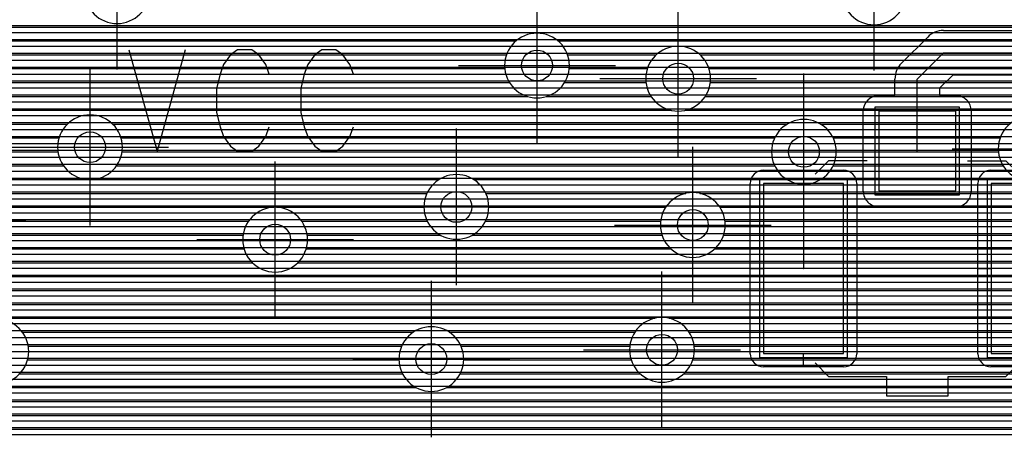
# Model space of a CAD drawing. Extents: x 25 to 291, y 23 to 136.
# Tile 70 of 147: x 54.51 to 67.28, y 77.68 to 83.11. Entities that reach past the tile are written whole.
import ezdxf

# ---------------------------------------------------------------- set-up
doc = ezdxf.new("R2010")
doc.units = 0
doc.layers.get('0').update_dxf_attribs({"linetype": 'CONTINUOUS'})
for name, color, linetype in [('copper_layer_2', 1, 'CONTINUOUS'), ('copper_layer_3', 3, 'CONTINUOUS'), ('copper_layer_bottom', 4, 'CONTINUOUS'), ('copper_layer_top', 5, 'CONTINUOUS'), ('drill_drawing', 6, 'CONTINUOUS'), ('paste_mask_top', 2, 'CONTINUOUS'), ('silkscreen_top', 1, 'CONTINUOUS'), ('solder_mask_top', 1, 'CONTINUOUS')]:
    doc.layers.add(name, color=color, linetype=linetype)

# ---------------------------------------------------------------- blocks, each defined once
blk = doc.blocks.new('D20')
blk.add_circle((0, 0), 0.2)
blk = doc.blocks.new('D630')
blk.add_lwpolyline([(0.49784, 0.51816), (-0.49784, 0.51816), (-0.49784, -0.51816), (0.49784, -0.51816)], close=True)
blk = doc.blocks.new('D631')
blk.add_lwpolyline([(0.51816, 1.1049), (-0.51816, 1.1049), (-0.51816, -1.1049), (0.51816, -1.1049)], close=True)
blk = doc.blocks.new('D652')
blk.add_lwpolyline([(0.54864, 0.56896), (-0.54864, 0.56896), (-0.54864, -0.56896), (0.54864, -0.56896)], close=True)
blk = doc.blocks.new('D653')
blk.add_lwpolyline([(0.56896, 1.15316), (-0.56896, 1.15316), (-0.56896, -1.15316), (0.56896, -1.15316)], close=True)

msp = doc.modelspace()

# ---------------------------------------------------------------- linework, layer by layer
at = {"layer": 'copper_layer_2', "color": 1}
for points in [[(25.750064, 83.029718), (80.660655, 83.029718)], [(46.750572, 82.939802), (86.050292, 82.939802)], [(46.92507, 82.849886), (86.050292, 82.849886)], [(47.000762, 82.759716), (86.050292, 82.759716)], [(47.041656, 82.669799), (86.050292, 82.669799)], [(47.055626, 82.489713), (86.050292, 82.489713)], [(47.058928, 82.579883), (86.050292, 82.579883)], [(47.030734, 82.399797), (86.050292, 82.399797)], [(46.8857, 82.21971), (73.985522, 82.21971)], [(46.979934, 82.309881), (74.170434, 82.309881)], [(25.750064, 82.129794), (73.860554, 82.129794)], [(25.750064, 82.039878), (73.765812, 82.039878)], [(45.666497, 81.949708), (73.691135, 81.949708)], [(45.754128, 81.859792), (73.631445, 81.859792)], [(45.791974, 81.769876), (73.583947, 81.769876)], [(45.800102, 81.679705), (73.546863, 81.679705)], [(45.800102, 81.589789), (73.518923, 81.589789)], [(45.800102, 81.499873), (73.499873, 81.499873)], [(45.800102, 81.409703), (73.488443, 81.409703)], [(45.800102, 81.319787), (73.485141, 81.319787)], [(45.800102, 81.22987), (73.489459, 81.22987)], [(45.800102, 81.139954), (73.501651, 81.139954)], [(45.800102, 81.049784), (73.521971, 81.049784)], [(45.800102, 80.959868), (73.550673, 80.959868)], [(45.800102, 80.869952), (73.589027, 80.869952)], [(45.800102, 80.779782), (73.637795, 80.779782)], [(45.800102, 80.689865), (73.699263, 80.689865)], [(45.800102, 80.599949), (73.775972, 80.599949)], [(45.800102, 80.509779), (73.873508, 80.509779)], [(45.800102, 80.419863), (74.003302, 80.419863)], [(45.800102, 80.329947), (74.20066, 80.329947)], [(45.800102, 80.239776), (86.050292, 80.239776)], [(45.800102, 80.14986), (86.050292, 80.14986)], [(45.800102, 80.059944), (86.050292, 80.059944)], [(45.800102, 79.969774), (86.050292, 79.969774)], [(45.800102, 79.879858), (86.050292, 79.879858)], [(45.800102, 79.789942), (86.050292, 79.789942)], [(45.800102, 79.699771), (86.050292, 79.699771)], [(45.800102, 79.609855), (86.050292, 79.609855)], [(45.800102, 79.519939), (86.050292, 79.519939)], [(45.800102, 79.429769), (86.050292, 79.429769)], [(45.800102, 79.339853), (86.050292, 79.339853)], [(45.800102, 79.249936), (86.050292, 79.249936)], [(45.800102, 79.159766), (86.050292, 79.159766)], [(45.800102, 79.06985), (86.050292, 79.06985)], [(45.800102, 78.979934), (86.050292, 78.979934)], [(45.800102, 78.889764), (86.050292, 78.889764)], [(45.800102, 78.799848), (86.050292, 78.799848)], [(45.800102, 78.709931), (76.580645, 78.709931)], [(45.800102, 78.619761), (76.236982, 78.619761)], [(45.800102, 78.529845), (76.071628, 78.529845)], [(45.800102, 78.439929), (75.952756, 78.439929)], [(45.800102, 78.349759), (75.8603, 78.349759)], [(45.800102, 78.259843), (75.786132, 78.259843)], [(45.800102, 78.169926), (75.725933, 78.169926)], [(45.800102, 78.079756), (75.677419, 78.079756)], [(45.800102, 77.98984), (75.638557, 77.98984)], [(45.800102, 77.899924), (75.608585, 77.899924)], [(45.800102, 77.809754), (75.586741, 77.809754)], [(45.800102, 77.719837), (75.572517, 77.719837)]]:
    msp.add_lwpolyline(points, dxfattribs=at)
at = {"layer": 'copper_layer_3', "color": 3}
for points in [[(56.195072, 83.475235), (56.195072, 83.475235), (56.195072, 83.475235, 1), (55.355347, 83.475235), (55.355347, 83.475235), (55.355347, 83.475235, 1), (56.195072, 83.475235), (56.195072, 83.475235)], [(56.195072, 83.475235), (56.195072, 83.475235), (56.195072, 83.475235, 1), (55.355347, 83.475235), (55.355347, 83.475235), (55.355347, 83.475235, 1), (56.195072, 83.475235), (56.195072, 83.475235)], [(66.01016, 83.460249), (66.01016, 83.460249), (66.01016, 83.460249, 1), (65.169926, 83.460249), (65.169926, 83.460249), (65.169926, 83.460249, 1), (66.01016, 83.460249), (66.01016, 83.460249)], [(66.01016, 83.460249), (66.01016, 83.460249), (66.01016, 83.460249, 1), (65.169926, 83.460249), (65.169926, 83.460249), (65.169926, 83.460249, 1), (66.01016, 83.460249), (66.01016, 83.460249)], [(61.640081, 82.510287), (61.640081, 82.510287), (61.640081, 82.510287, 1), (60.800356, 82.510287), (60.800356, 82.510287), (60.800356, 82.510287, 1), (61.640081, 82.510287), (61.640081, 82.510287)], [(61.640081, 82.510287), (61.640081, 82.510287), (61.640081, 82.510287, 1), (60.800356, 82.510287), (60.800356, 82.510287), (60.800356, 82.510287, 1), (61.640081, 82.510287), (61.640081, 82.510287)], [(63.470155, 82.340107), (63.470155, 82.340107), (63.470155, 82.340107, 1), (62.629921, 82.340107), (62.629921, 82.340107), (62.629921, 82.340107, 1), (63.470155, 82.340107), (63.470155, 82.340107)], [(63.470155, 82.340107), (63.470155, 82.340107), (63.470155, 82.340107, 1), (62.629921, 82.340107), (62.629921, 82.340107), (62.629921, 82.340107, 1), (63.470155, 82.340107), (63.470155, 82.340107)], [(55.84506, 81.450089), (55.84506, 81.450089), (55.84506, 81.450089, 1), (55.005334, 81.450089), (55.005334, 81.450089), (55.005334, 81.450089, 1), (55.84506, 81.450089), (55.84506, 81.450089)], [(55.84506, 81.450089), (55.84506, 81.450089), (55.84506, 81.450089, 1), (55.005334, 81.450089), (55.005334, 81.450089), (55.005334, 81.450089, 1), (55.84506, 81.450089), (55.84506, 81.450089)], [(68.040132, 81.430277), (68.040132, 81.430277), (68.040132, 81.430277, 1), (67.199898, 81.430277), (67.199898, 81.430277), (67.199898, 81.430277, 1), (68.040132, 81.430277), (68.040132, 81.430277)], [(68.040132, 81.430277), (68.040132, 81.430277), (68.040132, 81.430277, 1), (67.199898, 81.430277), (67.199898, 81.430277), (67.199898, 81.430277, 1), (68.040132, 81.430277), (68.040132, 81.430277)], [(65.100076, 81.390145), (65.100076, 81.390145), (65.100076, 81.390145, 1), (64.260351, 81.390145), (64.260351, 81.390145), (64.260351, 81.390145, 1), (65.100076, 81.390145), (65.100076, 81.390145)], [(65.100076, 81.390145), (65.100076, 81.390145), (65.100076, 81.390145, 1), (64.260351, 81.390145), (64.260351, 81.390145), (64.260351, 81.390145, 1), (65.100076, 81.390145), (65.100076, 81.390145)], [(60.595123, 80.675133), (60.595123, 80.675133), (60.595123, 80.675133, 1), (59.75489, 80.675133), (59.75489, 80.675133), (59.75489, 80.675133, 1), (60.595123, 80.675133), (60.595123, 80.675133)], [(60.595123, 80.675133), (60.595123, 80.675133), (60.595123, 80.675133, 1), (59.75489, 80.675133), (59.75489, 80.675133), (59.75489, 80.675133, 1), (60.595123, 80.675133), (60.595123, 80.675133)], [(63.660147, 80.440183), (63.660147, 80.440183), (63.660147, 80.440183, 1), (62.819914, 80.440183), (62.819914, 80.440183), (62.819914, 80.440183, 1), (63.660147, 80.440183), (63.660147, 80.440183)], [(63.660147, 80.440183), (63.660147, 80.440183), (63.660147, 80.440183, 1), (62.819914, 80.440183), (62.819914, 80.440183), (62.819914, 80.440183, 1), (63.660147, 80.440183), (63.660147, 80.440183)], [(58.24511, 80.250191), (58.24511, 80.250191), (58.24511, 80.250191, 1), (57.404877, 80.250191), (57.404877, 80.250191), (57.404877, 80.250191, 1), (58.24511, 80.250191), (58.24511, 80.250191)], [(58.24511, 80.250191), (58.24511, 80.250191), (58.24511, 80.250191, 1), (57.404877, 80.250191), (57.404877, 80.250191), (57.404877, 80.250191, 1), (58.24511, 80.250191), (58.24511, 80.250191)], [(54.630175, 78.800102), (54.630175, 78.800102), (54.630175, 78.800102, 1), (53.789942, 78.800102), (53.789942, 78.800102), (53.789942, 78.800102, 1), (54.630175, 78.800102), (54.630175, 78.800102)], [(54.630175, 78.800102), (54.630175, 78.800102), (54.630175, 78.800102, 1), (53.789942, 78.800102), (53.789942, 78.800102), (53.789942, 78.800102, 1), (54.630175, 78.800102), (54.630175, 78.800102)], [(63.260097, 78.820168), (63.260097, 78.820168), (63.260097, 78.820168, 1), (62.420371, 78.820168), (62.420371, 78.820168), (62.420371, 78.820168, 1), (63.260097, 78.820168), (63.260097, 78.820168)], [(63.260097, 78.820168), (63.260097, 78.820168), (63.260097, 78.820168, 1), (62.420371, 78.820168), (62.420371, 78.820168), (62.420371, 78.820168, 1), (63.260097, 78.820168), (63.260097, 78.820168)], [(60.270003, 78.700279), (60.270003, 78.700279), (60.270003, 78.700279, 1), (59.430277, 78.700279), (59.430277, 78.700279), (59.430277, 78.700279, 1), (60.270003, 78.700279), (60.270003, 78.700279)], [(60.270003, 78.700279), (60.270003, 78.700279), (60.270003, 78.700279, 1), (59.430277, 78.700279), (59.430277, 78.700279), (59.430277, 78.700279, 1), (60.270003, 78.700279), (60.270003, 78.700279)]]:
    msp.add_lwpolyline(points, format="xyb", dxfattribs=at)
for points in [[(49.648209, 83.009906), (72.08255, 83.009906)], [(49.01016, 82.82982), (60.947676, 82.82982)], [(61.492507, 82.82982), (71.82347, 82.82982)], [(49.01016, 82.649733), (60.823978, 82.649733)], [(61.616205, 82.649733), (62.76632, 82.649733)], [(63.333757, 82.649733), (71.758192, 82.649733)], [(49.791974, 82.469901), (60.802134, 82.469901)], [(61.638303, 82.469901), (62.650749, 82.469901)], [(63.449581, 82.469901), (71.775972, 82.469901)], [(51.779782, 82.289815), (60.862586, 82.289815)], [(61.577597, 82.289815), (62.633223, 82.289815)], [(63.467107, 82.289815), (71.89205, 82.289815)], [(51.96952, 82.109728), (61.092964, 82.109728)], [(61.347219, 82.109728), (62.699009, 82.109728)], [(63.401321, 82.109728), (73.764288, 82.109728)], [(52.019558, 81.929896), (62.96063, 81.929896)], [(63.1397, 81.929896), (73.616205, 81.929896)], [(51.988316, 81.749809), (55.13081, 81.749809)], [(55.719329, 81.749809), (64.463297, 81.749809)], [(64.89713, 81.749809), (67.347727, 81.749809)], [(51.84633, 81.569723), (55.022606, 81.569723)], [(55.827788, 81.569723), (64.300483, 81.569723)], [(65.05969, 81.569723), (67.224028, 81.569723)], [(49.01016, 81.389891), (55.009398, 81.389891)], [(55.840742, 81.389891), (64.260097, 81.389891)], [(65.100076, 81.389891), (67.202184, 81.389891)], [(49.01016, 81.209804), (55.080772, 81.209804)], [(55.769622, 81.209804), (64.300737, 81.209804)], [(65.059436, 81.209804), (67.262637, 81.209804)], [(49.01016, 81.029718), (59.950216, 81.029718)], [(60.400051, 81.029718), (64.464313, 81.029718)], [(64.89586, 81.029718), (67.493015, 81.029718)], [(53.807722, 80.849886), (59.793244, 80.849886)], [(60.557023, 80.849886), (63.147574, 80.849886)], [(63.332741, 80.849886), (73.543053, 80.849886)], [(53.95936, 80.669799), (57.80823, 80.669799)], [(57.842012, 80.669799), (59.755144, 80.669799)], [(60.595123, 80.669799), (62.888494, 80.669799)], [(63.591821, 80.669799), (73.651765, 80.669799)], [(53.99492, 80.489713), (57.480315, 80.489713)], [(58.169926, 80.489713), (59.798324, 80.489713)], [(60.551943, 80.489713), (62.822962, 80.489713)], [(63.657099, 80.489713), (73.819406, 80.489713)], [(53.949454, 80.309881), (57.409449, 80.309881)], [(58.240792, 80.309881), (59.967996, 80.309881)], [(60.382271, 80.309881), (62.840742, 80.309881)], [(63.639319, 80.309881), (74.112014, 80.309881)], [(53.773178, 80.129794), (57.422657, 80.129794)], [(58.227584, 80.129794), (62.957074, 80.129794)], [(63.523241, 80.129794), (80.211074, 80.129794)], [(49.877826, 79.949708), (57.531623, 79.949708)], [(58.118618, 79.949708), (80.288037, 79.949708)], [(49.78283, 79.769876), (85.875286, 79.769876)], [(49.01016, 79.589789), (85.875286, 79.589789)], [(49.01016, 79.409703), (85.875286, 79.409703)], [(49.01016, 79.22987), (62.747523, 79.22987)], [(62.93269, 79.22987), (70.226822, 79.22987)], [(54.547879, 79.049784), (59.617475, 79.049784)], [(60.082804, 79.049784), (62.488443, 79.049784)], [(63.19177, 79.049784), (70.13208, 79.049784)], [(54.624333, 78.869698), (59.465837, 78.869698)], [(60.234442, 78.869698), (62.423165, 78.869698)], [(63.257303, 78.869698), (70.127762, 78.869698)], [(54.615443, 78.689865), (59.430277, 78.689865)], [(60.270003, 78.689865), (62.440945, 78.689865)], [(63.239522, 78.689865), (70.210566, 78.689865)], [(54.513589, 78.509779), (59.475743, 78.509779)], [(60.224536, 78.509779), (62.557023, 78.509779)], [(63.12319, 78.509779), (75.958852, 78.509779)], [(50.028194, 78.329947), (59.652019, 78.329947)], [(60.04826, 78.329947), (75.777242, 78.329947)], [(49.886208, 78.14986), (68.665989, 78.14986)], [(52.249428, 77.969774), (68.564643, 77.969774)], [(52.354077, 77.789942), (68.556007, 77.789942)]]:
    msp.add_lwpolyline(points, dxfattribs=at)
at = {"layer": 'copper_layer_bottom', "color": 4}
for points in [[(42.569977, 83.029718), (72.384049, 83.029718)], [(46.885192, 82.939802), (72.515367, 82.939802)], [(46.995936, 82.849886), (79.838964, 82.849886)], [(47.058166, 82.759716), (79.929134, 82.759716)], [(47.09398, 82.669799), (80.01905, 82.669799)], [(47.105918, 82.489713), (80.199136, 82.489713)], [(47.10922, 82.579883), (80.108966, 82.579883)], [(47.084328, 82.399797), (80.289053, 82.399797)], [(46.96571, 82.21971), (73.490221, 82.21971)], [(47.04064, 82.309881), (73.537211, 82.309881)], [(46.965202, 82.129794), (73.485141, 82.129794)], [(46.965202, 82.039878), (73.485141, 82.039878)], [(46.965202, 81.949708), (73.485141, 81.949708)], [(46.965202, 81.859792), (73.485141, 81.859792)], [(46.965202, 81.769876), (73.485141, 81.769876)], [(46.965202, 81.679705), (73.485141, 81.679705)], [(46.965202, 81.589789), (73.485141, 81.589789)], [(46.965202, 81.499873), (73.485141, 81.499873)], [(46.965202, 81.409703), (73.485141, 81.409703)], [(46.965202, 81.319787), (73.485141, 81.319787)], [(46.965202, 81.22987), (73.485141, 81.22987)], [(46.965202, 81.139954), (73.485141, 81.139954)], [(46.965202, 81.049784), (73.485141, 81.049784)], [(46.965202, 80.959868), (73.485141, 80.959868)], [(46.965202, 80.869952), (73.485141, 80.869952)], [(46.965202, 80.779782), (73.485141, 80.779782)], [(46.965202, 80.689865), (73.485141, 80.689865)], [(46.965202, 80.599949), (73.485141, 80.599949)], [(46.965202, 80.509779), (73.485141, 80.509779)], [(46.965202, 80.419863), (73.493015, 80.419863)], [(46.965202, 80.329947), (73.547625, 80.329947)], [(46.965202, 80.239776), (80.825248, 80.239776)], [(46.965202, 80.14986), (80.825248, 80.14986)], [(46.965202, 80.059944), (80.825248, 80.059944)], [(46.965202, 79.969774), (80.825248, 79.969774)], [(46.965202, 79.879858), (80.825248, 79.879858)], [(46.965202, 79.789942), (80.825248, 79.789942)], [(46.965202, 79.699771), (80.825248, 79.699771)], [(46.965202, 79.609855), (80.825248, 79.609855)], [(46.965202, 79.519939), (80.825248, 79.519939)], [(46.965202, 79.429769), (80.743459, 79.429769)], [(46.965202, 79.339853), (80.653543, 79.339853)], [(46.965202, 79.249936), (80.563373, 79.249936)], [(46.965202, 79.159766), (80.473457, 79.159766)], [(46.965202, 79.06985), (80.383541, 79.06985)], [(46.965202, 78.979934), (80.293371, 78.979934)], [(46.965202, 78.889764), (80.203454, 78.889764)], [(46.965202, 78.799848), (80.113538, 78.799848)], [(46.965202, 78.709931), (75.719329, 78.709931)], [(46.965202, 78.619761), (75.594615, 78.619761)], [(46.965202, 78.529845), (75.565659, 78.529845)], [(46.965202, 78.439929), (75.565151, 78.439929)], [(46.965202, 78.349759), (75.565151, 78.349759)], [(46.965202, 78.259843), (75.565151, 78.259843)], [(46.965202, 78.169926), (75.565151, 78.169926)], [(46.965202, 78.079756), (75.565151, 78.079756)], [(46.965202, 77.98984), (75.565151, 77.98984)], [(46.965202, 77.899924), (75.565151, 77.899924)], [(46.965202, 77.809754), (75.565151, 77.809754)], [(46.965202, 77.719837), (75.565151, 77.719837)]]:
    msp.add_lwpolyline(points, dxfattribs=at)
at = {"layer": 'copper_layer_top', "color": 5}
for points in [[(66.150114, 81.400305), (66.150114, 82.335281), (66.490221, 82.675133), (70.85014, 82.675133), (71.725171, 83.550165), (71.725171, 85.675133)], [(66.490221, 82.965202), (70.729997, 82.965202), (71.435103, 83.670307), (71.435103, 85.155194), (71.280163, 85.155194)], [(46.950216, 83.029718), (70.794768, 83.029718)], [(46.950216, 82.939802), (66.371603, 82.939802)], [(46.995936, 82.849886), (66.254763, 82.849886)], [(65.945136, 82.540259), (66.284989, 82.880112)], [(47.058166, 82.759716), (66.164592, 82.759716)], [(47.09398, 82.669799), (66.074676, 82.669799)], [(47.105918, 82.489713), (65.90475, 82.489713)], [(47.10922, 82.579883), (65.98476, 82.579883)], [(47.084328, 82.399797), (65.867412, 82.399797)], [(70.85014, 82.385065), (66.610363, 82.385065), (66.440183, 82.215138), (66.440183, 82.120142), (66.650241, 82.120142)], [(46.96571, 82.21971), (65.860046, 82.21971)], [(47.04064, 82.309881), (65.860046, 82.309881)], [(65.650241, 82.120142), (65.860046, 82.120142), (65.860046, 82.335281)], [(66.445009, 82.21971), (72.385065, 82.21971)], [(66.534925, 82.309881), (72.385065, 82.309881)], [(46.820676, 82.129794), (65.860046, 82.129794)], [(66.440183, 82.129794), (72.385065, 82.129794)], [(29.800102, 82.039878), (65.489967, 82.039878)], [(66.810516, 82.039878), (72.385065, 82.039878)], [(44.371857, 81.949708), (65.452375, 81.949708)], [(44.434341, 81.859792), (65.450089, 81.859792)], [(65.450089, 80.880112), (65.450089, 81.920244)], [(66.847854, 81.949708), (72.385065, 81.949708)], [(66.85014, 81.920244), (66.85014, 80.880112)], [(66.85014, 81.859792), (72.385065, 81.859792)], [(44.445009, 81.769876), (65.450089, 81.769876)], [(66.85014, 81.769876), (72.385065, 81.769876)], [(44.445009, 81.679705), (65.450089, 81.679705)], [(44.445009, 81.589789), (65.450089, 81.589789)], [(66.85014, 81.679705), (72.385065, 81.679705)], [(66.85014, 81.589789), (72.385065, 81.589789)], [(44.445009, 81.499873), (65.450089, 81.499873)], [(66.85014, 81.499873), (72.385065, 81.499873)], [(44.445009, 81.409703), (65.450089, 81.409703)], [(44.445009, 81.319787), (65.450089, 81.319787)], [(64.675133, 79.875286), (64.680213, 79.875286), (64.680213, 81.390145)], [(66.85014, 81.409703), (72.385065, 81.409703)], [(66.85014, 81.319787), (72.385065, 81.319787)], [(44.445009, 81.22987), (65.450089, 81.22987)], [(66.85014, 81.22987), (72.385065, 81.22987)], [(44.444501, 81.139954), (64.096774, 81.139954)], [(64.155194, 81.150114), (65.195072, 81.150114)], [(64.675133, 81.150114), (64.675133, 80.980188)], [(65.253493, 81.139954), (65.450089, 81.139954)], [(66.85014, 81.139954), (67.046736, 81.139954)], [(67.105156, 81.150114), (68.145034, 81.150114)], [(44.288037, 80.959868), (63.985268, 80.959868)], [(44.415037, 81.049784), (64, 81.049784)], [(63.985268, 78.77013), (63.985268, 80.980188)], [(65.350267, 81.049784), (65.450089, 81.049784)], [(65.365253, 80.980188), (65.365253, 78.77013)], [(65.365253, 80.959868), (65.450089, 80.959868)], [(66.85014, 81.049784), (66.949962, 81.049784)], [(66.85014, 80.959868), (66.93523, 80.959868)], [(66.93523, 78.77013), (66.93523, 80.980188)], [(44.24003, 80.869952), (63.985268, 80.869952)], [(65.365253, 80.869952), (65.450343, 80.869952)], [(66.849886, 80.869952), (66.93523, 80.869952)], [(44.241808, 80.689865), (63.985268, 80.689865)], [(44.250191, 80.779782), (63.985268, 80.779782)], [(65.365253, 80.779782), (65.477013, 80.779782)], [(65.365253, 80.689865), (65.588773, 80.689865)], [(66.650241, 80.680213), (65.650241, 80.680213)], [(66.711455, 80.689865), (66.93523, 80.689865)], [(66.823216, 80.779782), (66.93523, 80.779782)], [(44.21463, 80.599949), (63.985268, 80.599949)], [(65.365253, 80.599949), (66.93523, 80.599949)], [(44.163576, 80.509779), (63.985268, 80.509779)], [(65.365253, 80.509779), (66.93523, 80.509779)], [(43.864872, 80.329947), (63.985268, 80.329947)], [(44.0762, 80.419863), (63.985268, 80.419863)], [(65.365253, 80.419863), (66.93523, 80.419863)], [(65.365253, 80.329947), (66.93523, 80.329947)], [(42.575057, 80.239776), (63.985268, 80.239776)], [(65.365253, 80.239776), (66.93523, 80.239776)], [(45.566421, 80.14986), (63.985268, 80.14986)], [(45.654051, 80.059944), (63.985268, 80.059944)], [(65.365253, 80.14986), (66.93523, 80.14986)], [(65.365253, 80.059944), (66.93523, 80.059944)], [(45.691897, 79.969774), (63.985268, 79.969774)], [(65.365253, 79.969774), (66.93523, 79.969774)], [(45.700025, 79.879858), (63.985268, 79.879858)], [(45.700025, 79.789942), (63.985268, 79.789942)], [(63.985268, 79.875286), (64.155194, 79.875286)], [(65.365253, 79.875286), (65.195072, 79.875286)], [(65.365253, 79.879858), (66.93523, 79.879858)], [(65.365253, 79.789942), (66.93523, 79.789942)], [(66.93523, 79.875286), (67.105156, 79.875286)], [(45.700025, 79.699771), (63.985268, 79.699771)], [(65.365253, 79.699771), (66.93523, 79.699771)], [(45.700025, 79.609855), (63.985268, 79.609855)], [(65.365253, 79.609855), (66.93523, 79.609855)], [(45.700025, 79.519939), (63.985268, 79.519939)], [(45.700025, 79.429769), (63.985268, 79.429769)], [(65.365253, 79.519939), (66.93523, 79.519939)], [(65.365253, 79.429769), (66.93523, 79.429769)], [(45.700025, 79.339853), (63.985268, 79.339853)], [(65.365253, 79.339853), (66.93523, 79.339853)], [(45.700025, 79.249936), (63.985268, 79.249936)], [(45.700025, 79.159766), (63.985268, 79.159766)], [(65.365253, 79.249936), (66.93523, 79.249936)], [(65.365253, 79.159766), (66.93523, 79.159766)], [(45.700025, 79.06985), (63.985268, 79.06985)], [(65.365253, 79.06985), (66.93523, 79.06985)], [(45.700025, 78.979934), (63.985268, 78.979934)], [(45.700025, 78.889764), (63.985268, 78.889764)], [(65.365253, 78.979934), (66.93523, 78.979934)], [(65.365253, 78.889764), (66.93523, 78.889764)], [(45.700025, 78.799848), (63.985268, 78.799848)], [(64.675133, 78.600203), (64.675133, 78.77013)], [(65.365253, 78.799848), (66.93523, 78.799848)], [(45.700025, 78.709931), (63.99619, 78.709931)], [(65.354077, 78.709931), (66.946152, 78.709931)], [(45.700025, 78.619761), (64.075692, 78.619761)], [(45.700025, 78.529845), (75.565659, 78.529845)], [(65.195072, 78.600203), (64.155194, 78.600203)], [(65.274575, 78.619761), (67.025654, 78.619761)], [(68.145034, 78.600203), (67.105156, 78.600203)], [(45.700025, 78.439929), (75.565151, 78.439929)], [(45.700025, 78.349759), (75.565151, 78.349759)], [(45.700025, 78.259843), (75.565151, 78.259843)], [(45.700025, 78.169926), (75.565151, 78.169926)], [(45.700025, 78.079756), (75.565151, 78.079756)], [(45.700025, 77.98984), (75.565151, 77.98984)], [(45.700025, 77.899924), (75.565151, 77.899924)], [(45.700025, 77.809754), (75.565151, 77.809754)], [(45.700025, 77.719837), (75.565151, 77.719837)]]:
    msp.add_lwpolyline(points, dxfattribs=at)
for points in [[(66.490221, 82.965202), (66.490221, 82.965202), (66.490221, 82.965202, 0.199099), (66.284989, 82.880112), (66.284989, 82.880112)], [(65.945136, 82.540259), (65.945136, 82.540259), (65.945136, 82.540259, 0.198077), (65.860046, 82.335281), (65.860046, 82.335281)], [(65.650241, 82.120142), (65.650241, 82.120142), (65.650241, 82.120142, 0.413315), (65.450089, 81.920244), (65.450089, 81.920244)], [(66.85014, 81.920244), (66.85014, 81.920244), (66.85014, 81.920244, 0.414214), (66.650241, 82.120142), (66.650241, 82.120142)], [(64.155194, 81.150114), (64.155194, 81.150114), (64.155194, 81.150114, 0.414214), (63.985268, 80.980188), (63.985268, 80.980188)], [(65.365253, 80.980188), (65.365253, 80.980188), (65.365253, 80.980188, 0.415269), (65.195072, 81.150114), (65.195072, 81.150114)], [(67.105156, 81.150114), (67.105156, 81.150114), (67.105156, 81.150114, 0.414214), (66.93523, 80.980188), (66.93523, 80.980188)], [(65.450089, 80.880112), (65.450089, 80.880112), (65.450089, 80.880112, 0.415111), (65.650241, 80.680213), (65.650241, 80.680213)], [(66.650241, 80.680213), (66.650241, 80.680213), (66.650241, 80.680213, 0.414214), (66.85014, 80.880112), (66.85014, 80.880112)], [(63.985268, 78.77013), (63.985268, 78.77013), (63.985268, 78.77013, 0.414214), (64.155194, 78.600203), (64.155194, 78.600203)], [(65.195072, 78.600203), (65.195072, 78.600203), (65.195072, 78.600203, 0.413157), (65.365253, 78.77013), (65.365253, 78.77013)], [(66.93523, 78.77013), (66.93523, 78.77013), (66.93523, 78.77013, 0.414214), (67.105156, 78.600203), (67.105156, 78.600203)]]:
    msp.add_lwpolyline(points, format="xyb", dxfattribs=at)
at = {"layer": 'drill_drawing', "color": 6}
for points in [[(55.77521, 82.459233), (55.77521, 84.491237)], [(65.590043, 82.444247), (65.590043, 84.476251)], [(61.220218, 81.494285), (61.220218, 83.526289)], [(63.050038, 81.324105), (63.050038, 83.356109)], [(55.425197, 80.434087), (55.425197, 82.466091)], [(60.204216, 82.510287), (62.23622, 82.510287)], [(62.034036, 82.340107), (64.06604, 82.340107)], [(64.680213, 80.374143), (64.680213, 82.406147)], [(60.175006, 79.659131), (60.175006, 81.691135)], [(54.409195, 81.450089), (56.441199, 81.450089)], [(63.24003, 79.424181), (63.24003, 81.456185)], [(63.664211, 81.390145), (65.696215, 81.390145)], [(66.604013, 81.430277), (68.636017, 81.430277)], [(57.824994, 79.234188), (57.824994, 81.266193)], [(59.159004, 80.675133), (61.191008, 80.675133)], [(52.559055, 80.500127), (54.591059, 80.500127)], [(62.224028, 80.440183), (64.256033, 80.440183)], [(56.808992, 80.250191), (58.840996, 80.250191)], [(62.840234, 77.804166), (62.840234, 79.83617)], [(59.85014, 77.684277), (59.85014, 79.716281)], [(53.194056, 78.800102), (55.22606, 78.800102)], [(61.824232, 78.820168), (63.856236, 78.820168)], [(58.834138, 78.700279), (60.866142, 78.700279)]]:
    msp.add_lwpolyline(points, dxfattribs=at)
at = {"layer": 'silkscreen_top', "color": 1}
for points in [[(55.93015, 82.712725), (56.293625, 81.400051)], [(56.657353, 82.712725), (56.293625, 81.400051)], [(57.748285, 82.400051), (57.702819, 82.525273), (57.611887, 82.650241), (57.520955, 82.712725), (57.339091, 82.712725), (57.248412, 82.650241), (57.15748, 82.525273), (57.112014, 82.400051), (57.066548, 82.212598), (57.066548, 81.900178), (57.112014, 81.712725), (57.15748, 81.587757), (57.248412, 81.462789), (57.339091, 81.400051), (57.520955, 81.400051), (57.611887, 81.462789), (57.702819, 81.587757), (57.748285, 81.712725)], [(58.839218, 82.400051), (58.793752, 82.525273), (58.702819, 82.650241), (58.611887, 82.712725), (58.430023, 82.712725), (58.339091, 82.650241), (58.248412, 82.525273), (58.202946, 82.400051), (58.15748, 82.212598), (58.15748, 81.900178), (58.202946, 81.712725), (58.248412, 81.587757), (58.339091, 81.462789), (58.430023, 81.400051), (58.611887, 81.400051), (58.702819, 81.462789), (58.793752, 81.587757), (58.839218, 81.712725)], [(65.500127, 81.275083), (65.000254, 81.275083), (64.825248, 81.100076)], [(66.800102, 81.275083), (67.300229, 81.275083), (67.450089, 81.125222)], [(64.825248, 78.650241), (65.000254, 78.475235), (65.750064, 78.475235), (65.750064, 78.225044), (66.550165, 78.225044), (66.550165, 78.475235), (67.300229, 78.475235), (67.475235, 78.650241)]]:
    msp.add_lwpolyline(points, dxfattribs=at)

# ---------------------------------------------------------------- block references
at = {"layer": 'copper_layer_2'}
for p in [(61.220218, 82.510287), (63.050038, 82.340107), (55.425197, 81.450089), (64.680213, 81.390145), (60.175006, 80.675133), (63.24003, 80.440183), (57.824994, 80.250191), (62.840234, 78.820168), (59.85014, 78.700279)]:
    msp.add_blockref('D20', p, dxfattribs=at)
at = {"layer": 'copper_layer_bottom'}
for p in [(61.220218, 82.510287), (63.050038, 82.340107), (55.425197, 81.450089), (64.680213, 81.390145), (60.175006, 80.675133), (63.24003, 80.440183), (57.824994, 80.250191), (62.840234, 78.820168), (59.85014, 78.700279)]:
    msp.add_blockref('D20', p, dxfattribs=at)
at = {"layer": 'copper_layer_top'}
for name, p in [('D20', (61.220218, 82.510287)), ('D20', (63.050038, 82.340107)), ('D630', (66.150114, 81.400305)), ('D20', (55.425197, 81.450089)), ('D20', (64.680213, 81.390145)), ('D631', (64.675133, 79.875286)), ('D631', (67.625095, 79.875286)), ('D20', (60.175006, 80.675133)), ('D20', (63.24003, 80.440183)), ('D20', (57.824994, 80.250191)), ('D20', (62.840234, 78.820168)), ('D20', (59.85014, 78.700279))]:
    msp.add_blockref(name, p, dxfattribs=at)
at = {"layer": 'paste_mask_top'}
for name, p in [('D630', (66.150114, 81.400305)), ('D631', (64.675133, 79.875286)), ('D631', (67.625095, 79.875286))]:
    msp.add_blockref(name, p, dxfattribs=at)
at = {"layer": 'solder_mask_top'}
for name, p in [('D652', (66.150114, 81.400305)), ('D653', (64.675133, 79.875286)), ('D653', (67.625095, 79.875286))]:
    msp.add_blockref(name, p, dxfattribs=at)

doc.saveas('drawing.dxf')
